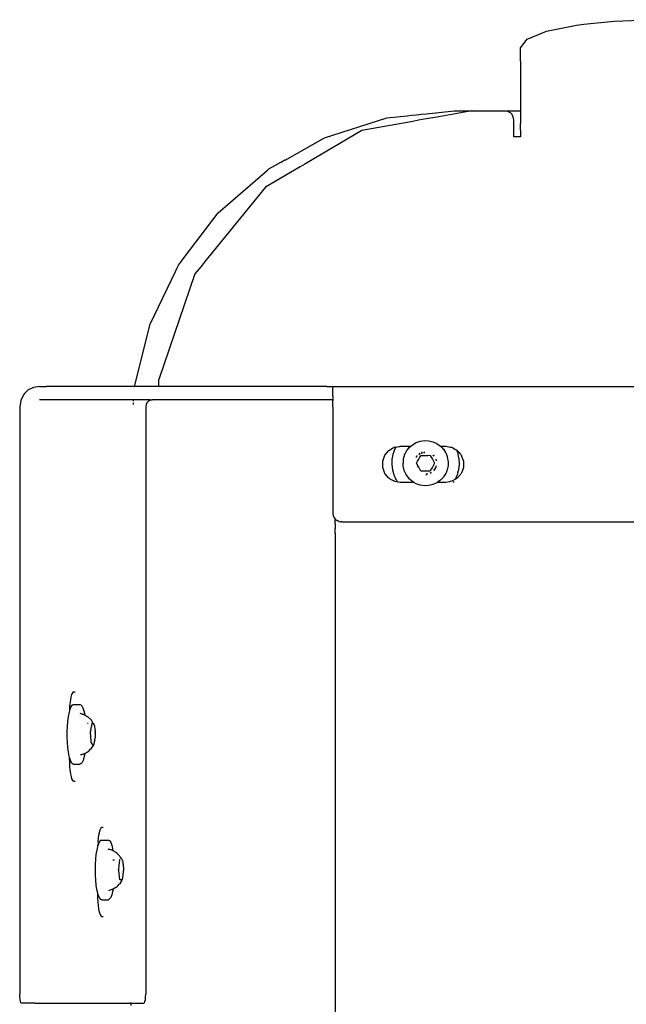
# Model space of a CAD drawing. Extents: x -1328 to 1072, y -1371 to 883.
# Tile 10 of 23: x -789 to -655, y 283 to 501. Entities that reach past the tile are written whole.
import ezdxf

# ---------------------------------------------------------------- set-up
doc = ezdxf.new("R2010")
doc.units = 0
doc.layers.get('0').update_dxf_attribs({"linetype": 'CONTINUOUS'})

msp = doc.modelspace()

# ---------------------------------------------------------------- linework, layer by layer
for p, q in [((-672.25, 498.55), (-665.61, 499.93)), ((-665.61, 499.93), (-663.95, 500.11)), ((-663.95, 500.11), (-657.25, 500.81)), ((-657.25, 500.81), (-647.98, 501.12)), ((-676.51, 496.81), (-674.03, 497.82)), ((-674.03, 497.82), (-672.25, 498.55)), ((-677.98, 494.88), (-676.51, 496.81)), ((-677.98, 491.95), (-677.98, 494.88)), ((-677.98, 491.95), (-677.98, 480.97)), ((-721.37, 474.96), (-707.55, 479.4)), ((-707.55, 479.4), (-704.55, 479.72)), ((-704.55, 479.72), (-703.05, 479.87)), ((-703.05, 479.87), (-702.1, 479.97)), ((-702.1, 479.97), (-700.98, 480.09)), ((-700.98, 480.09), (-699.96, 480.2)), ((-699.96, 480.2), (-698.81, 480.32)), ((-698.81, 480.32), (-692.67, 480.96)), ((-696.89, 479.51), (-697.87, 479.33)), ((-688.77, 480.97), (-696.89, 479.51)), ((-692.67, 480.96), (-688.77, 480.97)), ((-688.74, 480.97), (-688.77, 480.97)), ((-688.66, 480.97), (-688.74, 480.97)), ((-688.66, 480.97), (-685.78, 480.97)), ((-685.78, 480.97), (-681.48, 480.97)), ((-681.48, 480.97), (-680.86, 480.87)), ((-681.48, 480.97), (-677.98, 480.97)), ((-680.86, 480.87), (-680.3, 480.58)), ((-679.86, 480.14), (-680.3, 480.58)), ((-679.58, 479.58), (-679.86, 480.14)), ((-679.48, 478.97), (-679.58, 479.58)), ((-677.98, 480.97), (-677.98, 478.15)), ((-701.84, 478.62), (-713.11, 476.6)), ((-700.52, 478.86), (-701.84, 478.62)), ((-699.72, 479), (-700.52, 478.86)), ((-698.77, 479.17), (-699.72, 479)), ((-697.87, 479.33), (-698.77, 479.17)), ((-679.48, 475.18), (-679.48, 478.97)), ((-677.98, 477.96), (-677.98, 478.15)), ((-677.98, 477.63), (-677.98, 477.96)), ((-677.98, 477.19), (-677.98, 477.63)), ((-713.11, 476.6), (-725.73, 469.16)), ((-677.98, 475.18), (-679.48, 475.18)), ((-677.98, 476.68), (-677.98, 477.19)), ((-677.98, 476.68), (-677.98, 475.18)), ((-730.05, 470.05), (-721.37, 474.96)), ((-726.73, 468.57), (-734.41, 464.05)), ((-731.11, 469.48), (-733.71, 468.02)), ((-731.07, 469.47), (-731.11, 469.48)), ((-730.1, 470.06), (-731.07, 469.47)), ((-730.05, 470.05), (-730.1, 470.06)), ((-725.73, 469.16), (-726.73, 468.57)), ((-744.86, 458.34), (-733.95, 467.84)), ((-733.95, 467.84), (-733.71, 468.02)), ((-734.41, 464.05), (-747.08, 448.48)), ((-752.38, 448.47), (-744.86, 458.34)), ((-754, 446.05), (-753.63, 446.82)), ((-753.63, 446.82), (-752.98, 447.68)), ((-752.98, 447.68), (-752.38, 448.47)), ((-748.43, 446.82), (-749.08, 446.02)), ((-747.73, 447.67), (-748.43, 446.82)), ((-747.08, 448.48), (-747.73, 447.67)), ((-759.92, 433.75), (-754.31, 445.42)), ((-750.01, 444.87), (-757.98, 421.47)), ((-754.31, 445.42), (-754, 446.05)), ((-749.6, 445.38), (-750.01, 444.87)), ((-749.08, 446.02), (-749.6, 445.38)), ((-763.4, 419.97), (-759.92, 433.75)), ((-757.98, 421), (-757.98, 421.47)), ((-757.98, 420.82), (-757.98, 421)), ((-757.98, 420.58), (-757.98, 420.82)), ((-757.98, 420.25), (-757.98, 420.58)), ((-786.98, 419.11), (-787.7, 418.37)), ((-785.76, 419.75), (-786.98, 419.11)), ((-784.4, 419.97), (-785.76, 419.75)), ((-784.4, 419.97), (-782.93, 419.97)), ((-763.47, 419.97), (-782.93, 419.97)), ((-763.47, 419.97), (-763.4, 419.97)), ((-762.62, 419.97), (-763.4, 419.97)), ((-759.45, 419.97), (-762.62, 419.97)), ((-757.98, 419.97), (-759.45, 419.97)), ((-757.98, 420.08), (-757.98, 420.25)), ((-757.98, 420.04), (-757.98, 420.08)), ((-757.98, 419.97), (-757.98, 420.04)), ((-720.81, 419.97), (-757.98, 419.97)), ((-720.81, 419.97), (-720.29, 419.97)), ((-720.29, 419.97), (-719.89, 419.97)), ((-719.89, 419.97), (-719.63, 419.97)), ((-719.63, 419.97), (-719.54, 419.97)), ((-719.54, 419.75), (-719.54, 419.97)), ((-719.54, 419.97), (-690.15, 419.96)), ((-719.54, 419.11), (-719.54, 419.75)), ((-719.54, 418.86), (-719.54, 419.11)), ((-719.54, 418.82), (-719.54, 418.86)), ((-719.54, 418.11), (-719.54, 418.82)), ((-690.15, 419.96), (-689.29, 419.96)), ((-689.29, 419.96), (-687.82, 419.96)), ((-687.82, 419.96), (-686.93, 419.96)), ((-686.93, 419.96), (-686.14, 419.96)), ((-686.14, 419.96), (-629.71, 419.97)), ((-788.58, 416.86), (-788.8, 415.47)), ((-787.96, 418.11), (-788.58, 416.86)), ((-787.7, 418.37), (-787.96, 418.11)), ((-782.93, 416.97), (-784.4, 416.97)), ((-768.95, 416.97), (-782.93, 416.97)), ((-766.73, 416.97), (-768.95, 416.97)), ((-763.62, 416.97), (-766.73, 416.97)), ((-763.66, 416.35), (-763.69, 415.98)), ((-763.64, 416.68), (-763.63, 416.71)), ((-763.63, 416.86), (-763.62, 416.89)), ((-763.63, 416.71), (-763.63, 416.86)), ((-763.62, 416.97), (-763.62, 416.89)), ((-763.58, 416.97), (-763.62, 416.97)), ((-761.47, 416.97), (-763.58, 416.97)), ((-760.85, 416.97), (-761.47, 416.97)), ((-760.51, 416.97), (-760.85, 416.97)), ((-760.63, 416.35), (-760.84, 415.93)), ((-760.31, 416.68), (-760.63, 416.35)), ((-759.92, 416.97), (-760.51, 416.97)), ((-759.9, 416.89), (-760.31, 416.68)), ((-759.92, 416.97), (-759.89, 416.97)), ((-759.45, 416.97), (-759.9, 416.89)), ((-759.89, 416.97), (-759.45, 416.97)), ((-720.81, 416.97), (-759.45, 416.97)), ((-720.29, 416.97), (-720.81, 416.97)), ((-719.89, 416.97), (-720.29, 416.97)), ((-719.63, 416.97), (-719.89, 416.97)), ((-719.54, 416.97), (-719.63, 416.97)), ((-719.54, 417.86), (-719.54, 418.11)), ((-719.54, 417.86), (-719.54, 417.83)), ((-719.54, 417.83), (-719.54, 417.19)), ((-719.54, 417.19), (-719.54, 416.97)), ((-719.54, 416.97), (-719.54, 416.86)), ((-719.54, 415.47), (-719.54, 416.86)), ((-788.8, 415.47), (-788.8, 410.05)), ((-763.69, 415.98), (-763.69, 415.93)), ((-760.84, 415.93), (-760.91, 415.47)), ((-760.91, 415.47), (-760.91, 392.43)), ((-719.54, 415.47), (-719.54, 408.53)), ((-788.8, 410.05), (-788.8, 408.5)), ((-788.8, 408.5), (-788.8, 392.18)), ((-719.54, 408.53), (-719.54, 408.02)), ((-719.54, 408.02), (-719.54, 407.5)), ((-719.54, 407.5), (-719.54, 406.96)), ((-701.88, 407.04), (-701.06, 407.52)), ((-701.06, 407.52), (-700.16, 407.83)), ((-700.16, 407.83), (-699.22, 407.96)), ((-699.22, 407.96), (-698.27, 407.92)), ((-698.27, 407.92), (-697.35, 407.69)), ((-697.35, 407.69), (-696.48, 407.3)), ((-719.54, 406.96), (-719.54, 406.46)), ((-719.54, 406.46), (-719.54, 391.97)), ((-708.01, 404.72), (-707.11, 405.78)), ((-707.11, 405.78), (-706.28, 406.26)), ((-706.28, 406.26), (-706.02, 406.42)), ((-705.85, 405.97), (-706.22, 404.91)), ((-706.02, 406.42), (-705.91, 406.48)), ((-705.91, 406.48), (-705.62, 406.53)), ((-705.84, 406), (-705.85, 405.97)), ((-705.72, 406.22), (-705.84, 406)), ((-705.57, 406.5), (-705.72, 406.22)), ((-705.57, 406.5), (-705.62, 406.53)), ((-705.57, 406.5), (-705.55, 406.54)), ((-705.55, 406.54), (-704.85, 406.66)), ((-704.85, 406.66), (-704.68, 406.69)), ((-704.68, 406.69), (-704.54, 406.72)), ((-704.54, 406.72), (-703.3, 406.72)), ((-703.5, 405.06), (-703.29, 405.48)), ((-703.3, 406.72), (-702.53, 406.72)), ((-703.29, 405.48), (-703.19, 405.67)), ((-703.19, 405.67), (-703.05, 405.85)), ((-703.05, 405.85), (-702.76, 406.22)), ((-702.76, 406.22), (-702.6, 406.42)), ((-702.6, 406.42), (-702.43, 406.56)), ((-702.53, 406.72), (-702.26, 406.72)), ((-702.43, 406.56), (-702.26, 406.72)), ((-702.26, 406.72), (-701.88, 407.04)), ((-699.84, 405.32), (-699.89, 405.28)), ((-699.69, 405.34), (-699.84, 405.32)), ((-699.44, 405.32), (-699.12, 405.35)), ((-699.34, 405.43), (-699.36, 405.4)), ((-699.34, 405.43), (-699.13, 405.44)), ((-696.48, 407.3), (-695.71, 406.75)), ((-695.71, 406.75), (-695.68, 406.72)), ((-695.68, 406.72), (-695.02, 406.72)), ((-695.68, 406.72), (-695.4, 406.42)), ((-695.4, 406.42), (-695.09, 406.1)), ((-695.09, 406.1), (-695.05, 406.06)), ((-695.05, 406.06), (-694.83, 405.7)), ((-695.02, 406.72), (-694.54, 406.72)), ((-694.83, 405.7), (-694.57, 405.31)), ((-694.57, 405.31), (-694.54, 405.26)), ((-694.54, 406.72), (-693.54, 406.54)), ((-693.54, 406.54), (-693.18, 406.48)), ((-693.18, 406.48), (-692.36, 406.01)), ((-692.36, 406.01), (-692.32, 405.98)), ((-692.32, 405.98), (-692.07, 405.84)), ((-692.07, 405.84), (-691.97, 405.78)), ((-691.93, 405.47), (-692.07, 405.84)), ((-691.97, 405.78), (-691.71, 405.47)), ((-691.92, 405.43), (-691.93, 405.47)), ((-691.88, 405.32), (-691.92, 405.43)), ((-691.81, 405.12), (-691.88, 405.32)), ((-691.71, 405.47), (-691.58, 405.32)), ((-691.58, 405.32), (-691.42, 405.12)), ((-708.48, 403.41), (-708.01, 404.72)), ((-708.48, 402.02), (-708.48, 403.41)), ((-706.44, 403.79), (-706.47, 402.64)), ((-706.22, 404.91), (-706.44, 403.79)), ((-703.95, 403.29), (-703.98, 402.97)), ((-703.91, 403.74), (-703.95, 403.29)), ((-703.89, 403.91), (-703.91, 403.74)), ((-703.89, 403.91), (-703.81, 404.2)), ((-703.81, 404.2), (-703.67, 404.65)), ((-703.67, 404.65), (-703.62, 404.83)), ((-703.62, 404.83), (-703.5, 405.06)), ((-701.05, 404.33), (-700.9, 404.57)), ((-700.98, 404.3), (-700.84, 404.46)), ((-700.98, 402.97), (-700.74, 403.39)), ((-700.84, 404.59), (-700.9, 404.57)), ((-700.84, 404.59), (-700.84, 404.63)), ((-700.74, 403.39), (-700.48, 403.83)), ((-700.48, 403.83), (-700.23, 404.27)), ((-700.45, 404.85), (-700.32, 404.96)), ((-700.41, 404.99), (-700.23, 405.13)), ((-700.21, 405.1), (-700.41, 404.99)), ((-700.23, 405.13), (-700.4, 405.01)), ((-700.32, 404.96), (-700.18, 405.04)), ((-700.23, 404.27), (-699.98, 404.7)), ((-699.98, 404.7), (-699.49, 404.7)), ((-699.97, 405.15), (-699.9, 405.18)), ((-699.91, 405.25), (-699.89, 405.28)), ((-699.9, 405.18), (-699.67, 405.25)), ((-699.49, 404.7), (-698.98, 404.7)), ((-698.98, 404.7), (-698.48, 404.7)), ((-698.49, 404.75), (-698.44, 404.73)), ((-698.48, 404.7), (-698.44, 404.73)), ((-698.44, 404.73), (-697.98, 404.7)), ((-697.98, 404.7), (-697.74, 404.27)), ((-697.74, 404.27), (-697.48, 403.83)), ((-697.48, 403.83), (-697.23, 403.39)), ((-697.38, 404.74), (-697.29, 404.66)), ((-697.29, 404.66), (-697.15, 404.5)), ((-697.1, 404.55), (-697.24, 404.72)), ((-697.24, 404.72), (-697.07, 404.57)), ((-697.23, 403.39), (-696.98, 402.97)), ((-697.07, 404.57), (-697.21, 404.72)), ((-696.75, 403.83), (-696.65, 403.52)), ((-696.62, 403.74), (-696.65, 403.76)), ((-696.62, 403.74), (-696.58, 403.54)), ((-694.54, 405.26), (-694.39, 404.9)), ((-694.39, 404.9), (-694.22, 404.46)), ((-694.22, 404.46), (-694.18, 404.38)), ((-694.18, 404.38), (-694.12, 404.03)), ((-694.12, 404.03), (-694.03, 403.57)), ((-694.03, 403.57), (-694, 403.44)), ((-694, 403.44), (-694, 403.1)), ((-691.76, 404.99), (-691.81, 405.12)), ((-691.74, 404.89), (-691.76, 404.99)), ((-691.68, 404.56), (-691.74, 404.89)), ((-691.54, 403.87), (-691.68, 404.56)), ((-691.53, 403.82), (-691.54, 403.87)), ((-691.5, 402.97), (-691.53, 403.82)), ((-691.42, 405.12), (-691.22, 404.89)), ((-691.22, 404.89), (-691.08, 404.72)), ((-691.08, 404.72), (-691.02, 404.56)), ((-691.02, 404.56), (-690.75, 403.82)), ((-690.75, 403.82), (-690.6, 403.41)), ((-690.6, 403.41), (-690.6, 402.97)), ((-708.01, 400.72), (-708.48, 402.02)), ((-706.47, 402.64), (-706.34, 401.5)), ((-706.34, 401.5), (-706.03, 400.39)), ((-703.97, 402.82), (-703.98, 402.97)), ((-703.93, 402.38), (-703.97, 402.82)), ((-703.89, 402.02), (-703.93, 402.38)), ((-703.86, 401.92), (-703.89, 402.02)), ((-703.73, 401.46), (-703.86, 401.92)), ((-703.62, 401.11), (-703.73, 401.46)), ((-703.59, 401.04), (-703.62, 401.11)), ((-703.37, 400.62), (-703.59, 401.04)), ((-700.93, 402.88), (-700.98, 402.97)), ((-700.91, 402.84), (-700.93, 402.88)), ((-700.88, 402.8), (-700.91, 402.84)), ((-700.89, 402.73), (-700.9, 402.67)), ((-700.9, 402.67), (-700.81, 402.61)), ((-700.88, 402.8), (-700.89, 402.73)), ((-700.81, 402.61), (-700.82, 402.57)), ((-700.77, 402.5), (-700.82, 402.57)), ((-700.79, 402.56), (-700.82, 402.57)), ((-700.81, 402.61), (-700.81, 402.67)), ((-700.79, 402.56), (-700.81, 402.61)), ((-700.74, 402.54), (-700.79, 402.56)), ((-700.7, 402.26), (-700.77, 402.5)), ((-700.62, 402.34), (-700.77, 402.5)), ((-700.62, 402.34), (-700.74, 402.54)), ((-700.62, 402.12), (-700.7, 402.26)), ((-700.5, 402.12), (-700.62, 402.34)), ((-700.5, 402.12), (-700.5, 402.08)), ((-700.48, 402.1), (-700.5, 402.12)), ((-700.23, 401.66), (-700.5, 402.08)), ((-700.23, 401.66), (-700.48, 402.1)), ((-700.03, 401.24), (-700.23, 401.66)), ((-699.98, 401.23), (-700.03, 401.24)), ((-699.49, 401.23), (-699.98, 401.23)), ((-698.98, 401.23), (-699.49, 401.23)), ((-698.48, 401.23), (-698.98, 401.23)), ((-697.98, 401.23), (-698.48, 401.23)), ((-697.91, 401.36), (-697.98, 401.23)), ((-697.87, 401.43), (-697.91, 401.36)), ((-697.86, 401.45), (-697.87, 401.43)), ((-697.81, 401.54), (-697.86, 401.45)), ((-697.72, 401.61), (-697.81, 401.54)), ((-697.48, 402.1), (-697.74, 401.66)), ((-697.74, 401.66), (-697.72, 401.61)), ((-697.23, 402.54), (-697.48, 402.1)), ((-696.98, 402.97), (-697.23, 402.54)), ((-697.12, 401.45), (-697.15, 401.43)), ((-697.12, 401.45), (-697.02, 401.62)), ((-697.1, 401.38), (-697.07, 401.41)), ((-697.07, 401.41), (-697.03, 401.42)), ((-697.07, 401.41), (-697.07, 401.36)), ((-697.03, 401.42), (-696.96, 401.55)), ((-697.02, 401.62), (-696.99, 401.63)), ((-696.96, 401.69), (-696.99, 401.67)), ((-696.99, 401.67), (-696.99, 401.63)), ((-696.85, 401.89), (-696.96, 401.69)), ((-696.78, 401.86), (-696.96, 401.55)), ((-696.82, 401.95), (-696.85, 401.89)), ((-696.78, 402.01), (-696.82, 401.95)), ((-696.78, 402.01), (-696.76, 402.05)), ((-696.74, 401.92), (-696.78, 401.86)), ((-696.72, 402.2), (-696.76, 402.05)), ((-696.74, 401.92), (-696.72, 401.98)), ((-696.65, 402.42), (-696.72, 402.2)), ((-696.72, 401.98), (-696.7, 402)), ((-696.7, 402), (-696.67, 402.04)), ((-696.68, 402.08), (-696.63, 402.11)), ((-696.67, 402.04), (-696.68, 402.08)), ((-696.63, 402.11), (-696.58, 402.4)), ((-694.29, 401.3), (-694.46, 400.86)), ((-694.18, 401.56), (-694.29, 401.3)), ((-694.15, 401.75), (-694.18, 401.56)), ((-694.06, 402.19), (-694.15, 401.75)), ((-694, 402.49), (-694.06, 402.19)), ((-694, 403.1), (-694, 402.65)), ((-694, 402.65), (-694, 402.49)), ((-691.82, 400.8), (-691.67, 401.36)), ((-691.67, 401.36), (-691.61, 401.58)), ((-691.61, 401.58), (-691.55, 402.12)), ((-691.55, 402.12), (-691.49, 402.72)), ((-691.49, 402.72), (-691.5, 402.97)), ((-690.85, 401.36), (-691.05, 400.8)), ((-690.6, 402.02), (-690.85, 401.36)), ((-690.6, 402.97), (-690.6, 402.13)), ((-690.6, 402.13), (-690.6, 402.02)), ((-707.11, 399.65), (-708.01, 400.72)), ((-707.06, 399.62), (-707.11, 399.65)), ((-706.79, 399.46), (-707.06, 399.62)), ((-706.49, 399.29), (-706.79, 399.46)), ((-705.91, 398.96), (-706.49, 399.29)), ((-706.03, 400.39), (-705.97, 400.27)), ((-705.97, 400.27), (-705.85, 400)), ((-705.82, 398.94), (-705.91, 398.96)), ((-705.85, 400), (-705.72, 399.71)), ((-705.3, 398.85), (-705.82, 398.94)), ((-705.72, 399.71), (-705.55, 399.35)), ((-705.55, 399.35), (-705.41, 399.14)), ((-705.41, 399.14), (-705.24, 398.88)), ((-705.3, 398.85), (-705.24, 398.88)), ((-705.24, 398.88), (-705.22, 398.84)), ((-704.59, 398.73), (-705.22, 398.84)), ((-703.19, 400.26), (-703.37, 400.62)), ((-703.14, 400.21), (-703.19, 400.26)), ((-702.87, 399.86), (-703.14, 400.21)), ((-702.6, 399.52), (-702.87, 399.86)), ((-702.57, 399.49), (-702.6, 399.52)), ((-702.54, 399.47), (-702.57, 399.49)), ((-702.35, 399.3), (-702.54, 399.47)), ((-702.24, 399.2), (-702.35, 399.3)), ((-701.87, 398.91), (-702.24, 399.2)), ((-701.58, 398.72), (-701.87, 398.91)), ((-698.93, 400.47), (-698.89, 400.5)), ((-698.89, 400.5), (-698.83, 400.47)), ((-698.83, 400.47), (-698.8, 400.47)), ((-698.8, 400.47), (-698.74, 400.5)), ((-698.57, 400.61), (-698.79, 400.59)), ((-698.74, 400.5), (-698.55, 400.54)), ((-698.64, 400.47), (-698.74, 400.5)), ((-698.55, 400.5), (-698.64, 400.47)), ((-697.74, 400.92), (-698.03, 400.77)), ((-697.81, 400.77), (-698, 400.69)), ((-697.81, 400.77), (-697.79, 400.81)), ((-696.24, 398.81), (-696.37, 398.72)), ((-695.88, 399.07), (-696.24, 398.81)), ((-695.71, 399.19), (-695.88, 399.07)), ((-695.52, 399.38), (-695.71, 399.19)), ((-695.2, 399.72), (-695.52, 399.38)), ((-695.05, 399.88), (-695.2, 399.72)), ((-694.92, 400.07), (-695.05, 399.88)), ((-694.67, 400.47), (-694.92, 400.07)), ((-694.54, 400.68), (-694.67, 400.47)), ((-694.46, 400.86), (-694.54, 400.68)), ((-693.71, 398.86), (-694.54, 398.72)), ((-693.52, 398.9), (-693.71, 398.86)), ((-693.18, 398.96), (-693.52, 398.9)), ((-692.37, 399.42), (-693.18, 398.96)), ((-692.82, 398.72), (-692.67, 398.96)), ((-692.37, 399.42), (-691.91, 400.47)), ((-691.97, 399.65), (-692.37, 399.42)), ((-691.29, 400.47), (-691.97, 399.65)), ((-691.91, 400.47), (-691.9, 400.5)), ((-691.9, 400.5), (-691.87, 400.62)), ((-691.87, 400.62), (-691.82, 400.8)), ((-691.29, 400.47), (-691.16, 400.63)), ((-691.08, 400.72), (-691.16, 400.63)), ((-691.05, 400.8), (-691.08, 400.72)), ((-704.54, 398.72), (-704.59, 398.73)), ((-704.46, 398.72), (-704.54, 398.72)), ((-703.2, 398.72), (-704.46, 398.72)), ((-703.09, 398.72), (-703.2, 398.72)), ((-702.79, 398.72), (-703.09, 398.72)), ((-702, 398.72), (-702.79, 398.72)), ((-701.58, 398.72), (-702, 398.72)), ((-701.06, 398.42), (-701.58, 398.72)), ((-700.16, 398.11), (-701.06, 398.42)), ((-699.22, 397.97), (-700.16, 398.11)), ((-698.27, 398.02), (-699.22, 397.97)), ((-697.35, 398.24), (-698.27, 398.02)), ((-696.48, 398.64), (-697.35, 398.24)), ((-696.37, 398.72), (-696.48, 398.64)), ((-696.16, 398.72), (-696.37, 398.72)), ((-695.68, 398.72), (-696.16, 398.72)), ((-694.87, 398.72), (-695.68, 398.72)), ((-694.54, 398.72), (-694.87, 398.72)), ((-760.91, 392.43), (-760.91, 391.7)), ((-788.8, 392.18), (-788.8, 390.4)), ((-788.8, 390.4), (-788.8, 368.41)), ((-760.91, 391.7), (-760.91, 391.24)), ((-760.91, 391.24), (-760.91, 390.46)), ((-760.91, 390.46), (-760.91, 389.74)), ((-719.54, 391.97), (-719.45, 391.35)), ((-719.45, 391.35), (-719.16, 390.79)), ((-719.16, 390.79), (-718.98, 390.61)), ((-718.98, 390.61), (-718.98, 390.41)), ((-718.98, 390.61), (-718.78, 390.41)), ((-718.98, 390.3), (-718.98, 390.41)), ((-718.98, 389.52), (-718.98, 390.3)), ((-718.78, 390.41), (-718.72, 390.35)), ((-718.62, 390.3), (-718.72, 390.35)), ((-718.62, 390.3), (-718.56, 390.3)), ((-718.56, 390.3), (-718.41, 390.19)), ((-718.16, 390.06), (-718.41, 390.19)), ((-718.16, 390.06), (-717.78, 390)), ((-760.91, 389.74), (-760.91, 285.47)), ((-718.98, 389.52), (-718.98, 388.55)), ((-718.98, 387.47), (-718.98, 388.55)), ((-717.54, 389.97), (-717.78, 390)), ((-717.54, 389.97), (-212.82, 389.97)), ((-718.98, 387.47), (-718.98, 178.47)), ((-788.8, 368.41), (-788.8, 350.01)), ((-777.51, 350.68), (-777.38, 351.19)), ((-777.38, 351.19), (-777.23, 351.8)), ((-777.23, 351.8), (-777.14, 351.97)), ((-777.14, 351.97), (-776.9, 352.39)), ((-776.9, 352.39), (-776.53, 352.39)), ((-788.8, 350.01), (-788.8, 347.99)), ((-777.71, 348.63), (-777.69, 349.18)), ((-777.69, 349.18), (-777.58, 350.07)), ((-777.62, 348.57), (-777.45, 349.01)), ((-777.58, 350.07), (-777.51, 350.68)), ((-777.45, 349.01), (-777.35, 349.18)), ((-777.35, 349.18), (-777.22, 349.39)), ((-777.22, 349.39), (-776.97, 349.56)), ((-776.97, 349.56), (-776.53, 349.56)), ((-776.53, 349.56), (-775.78, 349.56)), ((-775.78, 349.56), (-775.65, 349.56)), ((-775.65, 349.56), (-775.51, 349.56)), ((-775.51, 349.56), (-775.26, 349.51)), ((-775.26, 349.51), (-775.02, 349.26)), ((-775.02, 349.26), (-774.79, 348.81)), ((-774.79, 348.81), (-774.59, 348.16)), ((-788.8, 347.99), (-788.8, 347.38)), ((-788.8, 347.38), (-788.8, 346.16)), ((-778.14, 345.78), (-778.02, 346.8)), ((-778.02, 346.8), (-777.86, 347.7)), ((-777.86, 347.7), (-777.81, 347.89)), ((-777.81, 347.89), (-777.73, 348.2)), ((-777.73, 348.2), (-777.71, 348.63)), ((-777.73, 348.2), (-777.66, 348.44)), ((-777.66, 348.44), (-777.62, 348.57)), ((-775.23, 347.51), (-775.44, 347.57)), ((-775.04, 347.45), (-775.23, 347.51)), ((-775, 347.44), (-775.04, 347.45)), ((-774.84, 347.39), (-775, 347.44)), ((-774.73, 347.36), (-774.84, 347.39)), ((-774.63, 347.35), (-774.73, 347.36)), ((-774.47, 347.29), (-774.63, 347.35)), ((-774.59, 348.16), (-774.41, 347.35)), ((-774.47, 347.29), (-774.43, 347.26)), ((-774.41, 347.35), (-774.43, 347.26)), ((-774.43, 347.26), (-774.39, 347.24)), ((-774.39, 347.24), (-773.69, 346.84)), ((-773.69, 346.84), (-773.04, 346.22)), ((-788.8, 346.16), (-788.8, 344.5)), ((-788.8, 344.5), (-788.8, 342.6)), ((-778.26, 343.57), (-778.22, 344.67)), ((-778.22, 344.67), (-778.14, 345.78)), ((-773.82, 345.46), (-773.76, 345.42)), ((-773.76, 345.42), (-773.66, 345.45)), ((-773.04, 346.22), (-772.89, 346.07)), ((-773.04, 343.95), (-772.89, 344.68)), ((-772.8, 345.88), (-772.89, 346.07)), ((-772.89, 344.68), (-772.87, 344.79)), ((-772.87, 344.79), (-772.86, 344.82)), ((-772.86, 344.82), (-772.76, 345.34)), ((-772.84, 345.45), (-772.77, 345.45)), ((-772.8, 345.88), (-772.79, 345.81)), ((-772.79, 345.81), (-772.76, 345.78)), ((-772.79, 345.39), (-772.77, 345.45)), ((-772.76, 345.34), (-772.79, 345.39)), ((-772.76, 345.78), (-772.75, 345.74)), ((-772.75, 345.74), (-772.58, 345.47)), ((-772.58, 345.47), (-772.46, 345.38)), ((-772.35, 345.16), (-772.46, 345.38)), ((-772.25, 344.82), (-772.35, 345.16)), ((-772.25, 344.82), (-772.25, 344.79)), ((-772.25, 344.79), (-772.21, 344.65)), ((-772.21, 344.65), (-772.14, 344.16)), ((-788.8, 342.6), (-788.8, 342.11)), ((-778.27, 343.5), (-778.26, 343.57)), ((-778.26, 342.32), (-778.27, 343.5)), ((-778.22, 341.15), (-778.26, 342.32)), ((-773.15, 343.63), (-773.09, 343.73)), ((-773.1, 343.49), (-773.15, 343.63)), ((-773.04, 342.4), (-773.1, 343.49)), ((-773.04, 343.95), (-773.09, 343.73)), ((-773.04, 342.31), (-773.04, 342.4)), ((-773.03, 342.23), (-773.04, 342.31)), ((-773, 341.73), (-773.03, 342.23)), ((-772.15, 341.67), (-772.1, 342.2)), ((-772.14, 344.16), (-772.12, 343.66)), ((-772.09, 343.62), (-772.12, 343.66)), ((-772.09, 342.45), (-772.12, 342.31)), ((-772.12, 342.31), (-772.1, 342.2)), ((-772.09, 343.62), (-772.11, 343.08)), ((-772.08, 343.03), (-772.11, 343.08)), ((-772.08, 343.03), (-772.09, 342.45)), ((-788.8, 342.11), (-788.8, 340.68)), ((-788.8, 340.68), (-788.8, 339)), ((-778.13, 340.05), (-778.22, 341.15)), ((-778, 339.04), (-778.13, 340.05)), ((-773.01, 341.15), (-772.98, 341.29)), ((-772.94, 341.11), (-773.01, 341.15)), ((-772.98, 341.29), (-773, 341.73)), ((-772.95, 339.78), (-772.71, 340.17)), ((-772.53, 340.59), (-772.94, 341.11)), ((-772.64, 340.28), (-772.71, 340.17)), ((-772.64, 340.28), (-772.49, 340.49)), ((-772.49, 340.52), (-772.53, 340.59)), ((-772.43, 340.59), (-772.49, 340.52)), ((-772.49, 340.49), (-772.49, 340.52)), ((-772.43, 340.59), (-772.32, 340.84)), ((-772.32, 340.84), (-772.23, 341.2)), ((-772.23, 341.2), (-772.17, 341.63)), ((-772.15, 341.67), (-772.17, 341.63)), ((-788.8, 339), (-788.8, 337.75)), ((-788.8, 337.75), (-788.8, 337.09)), ((-777.84, 338.16), (-778, 339.04)), ((-777.75, 337.84), (-777.84, 338.16)), ((-777.75, 337.47), (-777.75, 337.84)), ((-777.66, 337.47), (-777.75, 337.84)), ((-775.13, 338.46), (-775.32, 338.4)), ((-775.08, 338.47), (-775.13, 338.46)), ((-774.89, 338.53), (-775.08, 338.47)), ((-774.78, 338.56), (-774.89, 338.53)), ((-774.65, 338.59), (-774.78, 338.56)), ((-774.57, 337.84), (-774.77, 337.18)), ((-774.55, 338.62), (-774.65, 338.59)), ((-774.39, 338.67), (-774.57, 337.84)), ((-774.39, 338.67), (-774.55, 338.62)), ((-774.38, 338.72), (-774.39, 338.67)), ((-773.97, 338.95), (-774.38, 338.72)), ((-773.86, 339.02), (-773.97, 338.95)), ((-773.76, 339.07), (-773.86, 339.02)), ((-773.76, 339.07), (-773.69, 339.11)), ((-773.69, 339.11), (-773.62, 339.15)), ((-773.62, 339.15), (-773.59, 339.17)), ((-773.59, 339.17), (-773.1, 339.7)), ((-773.1, 339.7), (-772.95, 339.78)), ((-788.8, 337.09), (-788.8, 321.34)), ((-777.74, 336.95), (-777.75, 337.47)), ((-777.69, 335.76), (-777.74, 336.95)), ((-777.62, 335.18), (-777.69, 335.76)), ((-777.64, 337.43), (-777.66, 337.47)), ((-777.43, 336.88), (-777.64, 337.43)), ((-777.31, 336.69), (-777.43, 336.88)), ((-777.19, 336.52), (-777.31, 336.69)), ((-776.95, 336.37), (-777.19, 336.52)), ((-776.95, 336.37), (-776.77, 336.37)), ((-776.77, 336.37), (-776.39, 336.37)), ((-776.39, 336.37), (-776.23, 336.37)), ((-776.23, 336.37), (-776.07, 336.37)), ((-776.07, 336.37), (-775.97, 336.37)), ((-775.97, 336.37), (-775.72, 336.37)), ((-775.72, 336.37), (-775.48, 336.37)), ((-775.36, 336.4), (-775.48, 336.37)), ((-775.32, 336.41), (-775.36, 336.4)), ((-775.24, 336.43), (-775.32, 336.41)), ((-775, 336.71), (-775.24, 336.43)), ((-774.77, 337.18), (-775, 336.71)), ((-777.51, 334.25), (-777.62, 335.18)), ((-777.36, 333.62), (-777.51, 334.25)), ((-777.23, 333.14), (-777.36, 333.62)), ((-777.08, 332.86), (-777.23, 333.14)), ((-776.95, 332.64), (-777.08, 332.86)), ((-776.9, 332.54), (-776.95, 332.64)), ((-776.53, 332.54), (-776.9, 332.54)), ((-788.8, 321.34), (-788.8, 320.65)), ((-788.8, 320.65), (-788.8, 319.43)), ((-771.35, 320.07), (-771.27, 320.68)), ((-771.27, 320.68), (-771.15, 321.19)), ((-771.15, 321.19), (-771, 321.8)), ((-771, 321.8), (-770.9, 321.97)), ((-770.9, 321.97), (-770.66, 322.39)), ((-770.66, 322.39), (-770.48, 322.39)), ((-770.48, 322.39), (-770.3, 322.39)), ((-788.8, 319.43), (-788.8, 317.81)), ((-771.6, 317.73), (-771.51, 318.14)), ((-771.51, 318.14), (-771.49, 318.22)), ((-771.49, 318.22), (-771.47, 318.63)), ((-771.49, 318.22), (-771.38, 318.57)), ((-771.45, 319.18), (-771.47, 318.63)), ((-771.45, 319.18), (-771.35, 320.07)), ((-771.38, 318.57), (-771.31, 318.79)), ((-771.31, 318.79), (-771.12, 319.18)), ((-771.12, 319.18), (-771.08, 319.25)), ((-771.08, 319.25), (-770.84, 319.51)), ((-770.84, 319.51), (-770.6, 319.56)), ((-770.6, 319.56), (-770.29, 319.56)), ((-770.29, 319.56), (-769.55, 319.56)), ((-769.55, 319.56), (-769.47, 319.56)), ((-769.47, 319.56), (-769.13, 319.56)), ((-769.13, 319.56), (-768.88, 319.4)), ((-768.88, 319.4), (-768.65, 319.03)), ((-768.65, 319.03), (-768.43, 318.46)), ((-768.43, 318.46), (-768.24, 317.72)), ((-788.8, 317.81), (-788.8, 316)), ((-788.8, 316), (-788.8, 309.27)), ((-771.94, 315.31), (-771.84, 316.37)), ((-771.84, 316.37), (-771.69, 317.32)), ((-771.69, 317.32), (-771.6, 317.73)), ((-769.04, 317.51), (-769.24, 317.56)), ((-768.84, 317.46), (-769.04, 317.51)), ((-768.82, 317.45), (-768.84, 317.46)), ((-768.65, 317.41), (-768.82, 317.45)), ((-768.57, 317.38), (-768.65, 317.41)), ((-768.41, 317.34), (-768.57, 317.38)), ((-768.31, 317.31), (-768.41, 317.34)), ((-768.31, 317.31), (-768.27, 317.31)), ((-768.27, 317.31), (-768.16, 317.24)), ((-768.24, 317.72), (-768.16, 317.24)), ((-768.16, 317.24), (-767.49, 316.85)), ((-767.43, 316.78), (-767.49, 316.85)), ((-767.39, 316.73), (-767.43, 316.78)), ((-767.31, 316.71), (-767.39, 316.73)), ((-767.31, 316.71), (-767.29, 316.67)), ((-767.29, 316.67), (-766.86, 316.22)), ((-766.86, 316.22), (-766.68, 316.11)), ((-766.65, 315.94), (-766.68, 316.11)), ((-772.03, 312.99), (-772.01, 314.17)), ((-772.01, 314.17), (-771.94, 315.31)), ((-768.16, 315.19), (-768.19, 315.21)), ((-768.16, 315.19), (-767.81, 315.2)), ((-766.88, 313.1), (-766.7, 314.57)), ((-766.77, 315.2), (-766.7, 315.19)), ((-766.66, 315.2), (-766.7, 315.19)), ((-766.7, 314.57), (-766.64, 315.07)), ((-766.64, 315.07), (-766.66, 315.2)), ((-766.65, 315.94), (-766.58, 315.88)), ((-766.56, 315.85), (-766.58, 315.88)), ((-766.49, 315.75), (-766.56, 315.85)), ((-766.49, 315.75), (-766.5, 315.7)), ((-766.47, 315.6), (-766.5, 315.7)), ((-766.36, 315.47), (-766.47, 315.6)), ((-766.3, 315.43), (-766.36, 315.47)), ((-766.27, 315.4), (-766.3, 315.43)), ((-766.23, 315.4), (-766.27, 315.4)), ((-766.13, 315.19), (-766.23, 315.4)), ((-766.07, 315.06), (-766.13, 315.19)), ((-766.07, 315.06), (-765.98, 314.68)), ((-765.98, 314.68), (-765.94, 314.27)), ((-765.91, 314.21), (-765.94, 314.27)), ((-765.91, 314.21), (-765.9, 313.73)), ((-772.01, 311.81), (-772.03, 312.99)), ((-771.95, 310.67), (-772.01, 311.81)), ((-766.93, 312.97), (-766.9, 313.04)), ((-766.89, 312.88), (-766.93, 312.97)), ((-766.9, 313.04), (-766.88, 313.1)), ((-766.88, 312.85), (-766.89, 312.88)), ((-766.8, 312.2), (-766.88, 312.85)), ((-766.64, 310.87), (-766.8, 312.2)), ((-765.98, 311.24), (-765.91, 311.71)), ((-765.91, 311.71), (-765.88, 312.22)), ((-765.9, 313.73), (-765.88, 313.7)), ((-765.88, 313.7), (-765.86, 313.67)), ((-765.86, 312.25), (-765.88, 312.22)), ((-765.86, 313.67), (-765.84, 313.09)), ((-765.84, 313.09), (-765.86, 312.96)), ((-765.86, 312.96), (-765.84, 312.83)), ((-765.86, 312.25), (-765.84, 312.83)), ((-771.84, 309.6), (-771.95, 310.67)), ((-771.7, 308.64), (-771.84, 309.6)), ((-767.26, 309.27), (-767.03, 309.49)), ((-767.03, 309.49), (-766.83, 309.7)), ((-766.83, 309.7), (-766.69, 309.82)), ((-766.24, 310.53), (-766.69, 309.82)), ((-766.66, 310.75), (-766.65, 310.84)), ((-766.6, 310.74), (-766.66, 310.75)), ((-766.65, 310.84), (-766.64, 310.87)), ((-766.49, 310.74), (-766.6, 310.74)), ((-766.37, 310.74), (-766.49, 310.74)), ((-766.27, 310.74), (-766.37, 310.74)), ((-766.19, 310.74), (-766.27, 310.74)), ((-766.24, 310.53), (-766.12, 310.74)), ((-766.12, 310.74), (-766.19, 310.74)), ((-766.08, 310.86), (-766.12, 310.74)), ((-766.08, 310.86), (-765.98, 311.24)), ((-788.8, 309.27), (-788.8, 307.45)), ((-788.8, 307.45), (-788.8, 305.82)), ((-771.52, 307.82), (-771.7, 308.64)), ((-771.52, 307.47), (-771.52, 307.82)), ((-771.41, 307.47), (-771.52, 307.82)), ((-771.5, 306.95), (-771.52, 307.47)), ((-771.32, 307.16), (-771.41, 307.47)), ((-769.04, 308.43), (-768.85, 308.47)), ((-768.82, 308.48), (-768.85, 308.47)), ((-768.66, 308.53), (-768.82, 308.48)), ((-768.58, 308.55), (-768.66, 308.53)), ((-768.44, 307.45), (-768.66, 306.89)), ((-768.42, 308.59), (-768.58, 308.55)), ((-768.25, 308.18), (-768.44, 307.45)), ((-768.32, 308.62), (-768.42, 308.59)), ((-768.28, 308.63), (-768.32, 308.62)), ((-768.15, 308.7), (-768.28, 308.63)), ((-768.15, 308.7), (-768.25, 308.18)), ((-767.49, 309.08), (-768.15, 308.7)), ((-767.49, 309.08), (-767.32, 309.21)), ((-767.32, 309.21), (-767.26, 309.27)), ((-788.8, 305.82), (-788.8, 304.58)), ((-771.45, 305.76), (-771.5, 306.95)), ((-771.39, 305.18), (-771.45, 305.76)), ((-771.27, 304.25), (-771.39, 305.18)), ((-771.08, 306.7), (-771.32, 307.16)), ((-770.85, 306.43), (-771.08, 306.7)), ((-770.6, 306.37), (-770.85, 306.43)), ((-770.6, 306.37), (-770.54, 306.37)), ((-770.54, 306.37), (-769.48, 306.37)), ((-769.48, 306.37), (-769.14, 306.37)), ((-769.08, 306.41), (-769.14, 306.37)), ((-769.04, 306.44), (-769.08, 306.41)), ((-768.89, 306.53), (-769.04, 306.44)), ((-768.66, 306.89), (-768.89, 306.53)), ((-788.8, 304.58), (-788.8, 303.88)), ((-788.8, 303.88), (-788.8, 285.47)), ((-771.12, 303.62), (-771.27, 304.25)), ((-771, 303.14), (-771.12, 303.62)), ((-770.71, 302.64), (-771, 303.14)), ((-770.65, 302.62), (-770.71, 302.64)), ((-770.66, 302.54), (-770.65, 302.62)), ((-770.63, 302.54), (-770.66, 302.54)), ((-770.48, 302.58), (-770.63, 302.54)), ((-770.3, 302.54), (-770.48, 302.58)), ((-788.78, 284.85), (-788.8, 285.47)), ((-760.93, 284.85), (-760.91, 285.47)), ((-788.72, 284.29), (-788.78, 284.85)), ((-788.63, 283.85), (-788.72, 284.29)), ((-788.51, 283.56), (-788.63, 283.85)), ((-788.38, 283.47), (-788.51, 283.56)), ((-785.45, 283.47), (-788.38, 283.47)), ((-785.45, 283.47), (-781.9, 283.47)), ((-781.9, 283.47), (-775.78, 283.47)), ((-775.78, 283.47), (-764.38, 283.47)), ((-764.38, 283.47), (-764.33, 283.47)), ((-764.17, 283.47), (-764.33, 283.47)), ((-764.17, 283.47), (-764.17, 282.97)), ((-764.17, 283.47), (-761.33, 283.47)), ((-761.33, 283.47), (-761.2, 283.56)), ((-761.2, 283.56), (-761.08, 283.85)), ((-761.08, 283.85), (-760.99, 284.29)), ((-760.99, 284.29), (-760.93, 284.85))]:
    msp.add_line(p, q)

doc.saveas('drawing.dxf')
